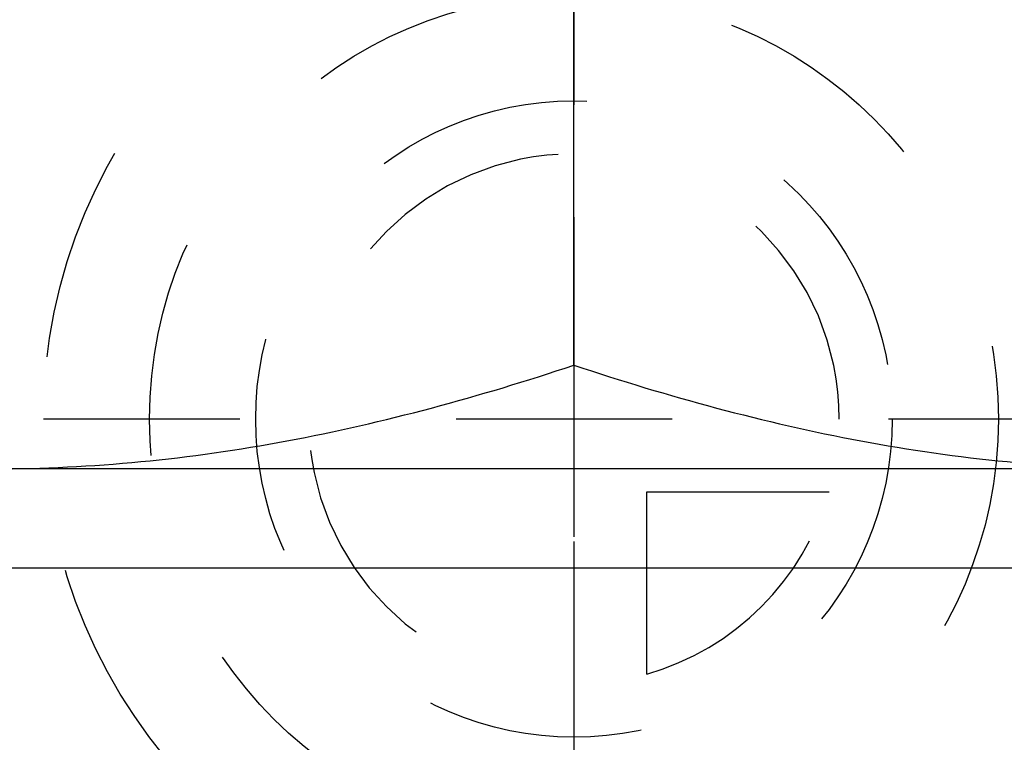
# Model space of a CAD drawing. Header units: millimetres. Extents: x 420 to 583, y 419 to 581.
# Tile 14 of 41: x 483 to 513, y 536 to 558. Entities that reach past the tile are written whole.
import ezdxf

# ---------------------------------------------------------------- set-up
doc = ezdxf.new("R2010")
doc.units = ezdxf.units.MM
doc.header["$LTSCALE"] = 65.185185
doc.linetypes.add('CENTER', pattern=[0.6, 0.375, -0.075, 0.075, -0.075])
doc.linetypes.add('HIDDEN', pattern=[0.2, 0.1, -0.1])
for name, color, linetype in [('ACHSEN_S', 7, 'CONTINUOUS'), ('FASEN', 7, 'CONTINUOUS'), ('KONST.EL_MIT_GEO', 7, 'CONTINUOUS'), ('KURVEN', 7, 'CONTINUOUS')]:
    doc.layers.add(name, color=color, linetype=linetype)

msp = doc.modelspace()

# ---------------------------------------------------------------- linework, layer by layer
at = {"layer": 'ACHSEN_S', "color": 2, "linetype": 'CENTER'}
msp.add_line((500, 581.171), (500, 419.25), dxfattribs=at)
at = {"layer": 'FASEN', "color": 7, "linetype": 'Continuous'}
for p, q in [((538.5, 544.25), (461.5, 544.25)), ((541.605, 541.252), (458.395, 541.252))]:
    msp.add_line(p, q, dxfattribs=at)
at = {"layer": 'KONST.EL_MIT_GEO', "color": 7, "linetype": 'Continuous'}
msp.add_line((500, 547.376), (500, 572.624), dxfattribs=at)
at = {"layer": 'KONST.EL_MIT_GEO', "color": 8, "linetype": 'HIDDEN'}
msp.add_line((535, 544.25), (465, 544.25), dxfattribs=at)
at = {"layer": 'KONST.EL_MIT_GEO', "color": 7, "linetype": 'Continuous'}
for points, knots in [([(482.5, 544.25), (483.981, 544.25), (486.947, 544.396), (491.361, 545.033), (495.722, 546.036), (498.581, 546.903), (500, 547.376)], [0, 0, 0, 0, 0.248841, 0.498239, 0.748574, 1, 1, 1, 1]), ([(500, 547.376), (501.419, 546.903), (504.278, 546.036), (508.639, 545.033), (513.053, 544.396), (516.019, 544.25), (517.5, 544.25)], [0, 0, 0, 0, 0.251426, 0.501761, 0.751159, 1, 1, 1, 1])]:
    msp.add_open_spline(points, degree=3, knots=knots, dxfattribs=at)
at = {"layer": 'KURVEN', "color": 8, "linetype": 'HIDDEN'}
for p, q in [((500, 561.75), (500, 529.75)), ((516, 545.75), (484, 545.75)), ((502.2, 538.058), (502.2, 543.55)), ((502.2, 543.55), (507.692, 543.55))]:
    msp.add_line(p, q, dxfattribs=at)
for radius in [16, 12.8, 9.6]:
    msp.add_circle((500, 545.75), radius, dxfattribs=at)
for start, end in [(0, 270), (285.962, 344.038)]:
    msp.add_arc((500, 545.75), 8, start, end, dxfattribs=at)

doc.saveas('drawing.dxf')
